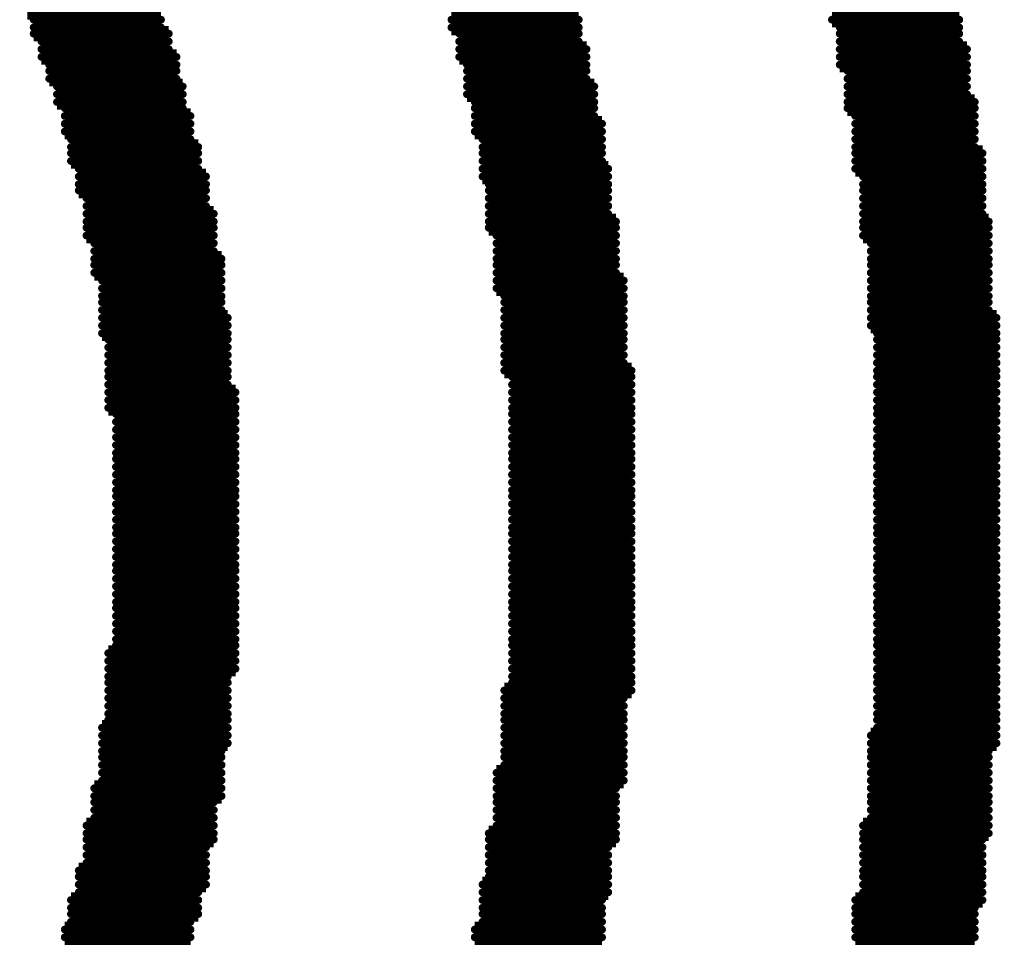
# Model space of a CAD drawing. Extents: x -0.07 to 0.95, y -0.15 to 1.54.
# Tile 14 of 21: x 0.5126 to 0.576, y 0.6559 to 0.715. Entities that reach past the tile are written whole.
import ezdxf

# ---------------------------------------------------------------- set-up
doc = ezdxf.new("R2010")
doc.units = 0
doc.layers.get('0').update_dxf_attribs({"linetype": 'CONTINUOUS'})
doc.layers.add('gto', color=2, linetype='CONTINUOUS')

# ---------------------------------------------------------------- blocks, each defined once
blk = doc.blocks.new('D64')
at = {"const_width": 0.00025}
blk.add_lwpolyline([(-0.000125, 0, 1), (0.000125, 0, 1)], format="xyb", close=True, dxfattribs=at)

msp = doc.modelspace()

# ---------------------------------------------------------------- linework, layer by layer
at = {"layer": 'gto', "color": 2, "const_width": 0.001}
for points in [[(0.5131, 0.7155), (0.5217, 0.7155)], [(0.5404, 0.7155), (0.5486, 0.7155)], [(0.5649, 0.7155), (0.5731, 0.7155)], [(0.5135, 0.715), (0.5217, 0.715)], [(0.5404, 0.715), (0.5486, 0.715)], [(0.5649, 0.715), (0.5731, 0.715)], [(0.5135, 0.7145), (0.5217, 0.7145)], [(0.5135, 0.7141), (0.5222, 0.7141)], [(0.5404, 0.7145), (0.5486, 0.7145)], [(0.5409, 0.7141), (0.5486, 0.7141)], [(0.5654, 0.7145), (0.5731, 0.7145)], [(0.5654, 0.7141), (0.5731, 0.7141)], [(0.514, 0.7136), (0.5222, 0.7136)], [(0.5409, 0.7136), (0.5486, 0.7136)], [(0.5654, 0.7136), (0.5731, 0.7136)], [(0.514, 0.7131), (0.5222, 0.7131)], [(0.5409, 0.7131), (0.5491, 0.7131)], [(0.5654, 0.7131), (0.5736, 0.7131)], [(0.514, 0.7126), (0.5227, 0.7126)], [(0.5409, 0.7126), (0.5491, 0.7126)], [(0.5654, 0.7126), (0.5736, 0.7126)], [(0.5145, 0.7121), (0.5227, 0.7121)], [(0.5145, 0.7117), (0.5227, 0.7117)], [(0.5414, 0.7121), (0.5491, 0.7121)], [(0.5414, 0.7117), (0.5491, 0.7117)], [(0.5654, 0.7121), (0.5736, 0.7121)], [(0.5659, 0.7117), (0.5736, 0.7117)], [(0.5145, 0.7112), (0.5227, 0.7112)], [(0.5414, 0.7112), (0.5491, 0.7112)], [(0.5659, 0.7112), (0.5736, 0.7112)], [(0.515, 0.7107), (0.5231, 0.7107)], [(0.5414, 0.7107), (0.5496, 0.7107)], [(0.5659, 0.7107), (0.5736, 0.7107)], [(0.515, 0.7102), (0.5231, 0.7102)], [(0.515, 0.7097), (0.5231, 0.7097)], [(0.5414, 0.7102), (0.5496, 0.7102)], [(0.5419, 0.7097), (0.5496, 0.7097)], [(0.5659, 0.7102), (0.5736, 0.7102)], [(0.5659, 0.7097), (0.5741, 0.7097)], [(0.5155, 0.7093), (0.5231, 0.7093)], [(0.5419, 0.7093), (0.5496, 0.7093)], [(0.5659, 0.7093), (0.5741, 0.7093)], [(0.5155, 0.7088), (0.5236, 0.7088)], [(0.5419, 0.7088), (0.5496, 0.7088)], [(0.5664, 0.7088), (0.5741, 0.7088)], [(0.5155, 0.7083), (0.5236, 0.7083)], [(0.5155, 0.7078), (0.5236, 0.7078)], [(0.5419, 0.7083), (0.5501, 0.7083)], [(0.5419, 0.7078), (0.5501, 0.7078)], [(0.5664, 0.7083), (0.5741, 0.7083)], [(0.5664, 0.7078), (0.5741, 0.7078)], [(0.5159, 0.7073), (0.5236, 0.7073)], [(0.5424, 0.7073), (0.5501, 0.7073)], [(0.5664, 0.7073), (0.5741, 0.7073)], [(0.5159, 0.7068), (0.5241, 0.7068)], [(0.5424, 0.7068), (0.5501, 0.7068)], [(0.5664, 0.7068), (0.5741, 0.7068)], [(0.5159, 0.7064), (0.5241, 0.7064)], [(0.5159, 0.7059), (0.5241, 0.7059)], [(0.5424, 0.7064), (0.5501, 0.7064)], [(0.5424, 0.7059), (0.5501, 0.7059)], [(0.5664, 0.7064), (0.5746, 0.7064)], [(0.5664, 0.7059), (0.5746, 0.7059)], [(0.5164, 0.7054), (0.5241, 0.7054)], [(0.5424, 0.7054), (0.5505, 0.7054)], [(0.5664, 0.7054), (0.5746, 0.7054)], [(0.5164, 0.7049), (0.5246, 0.7049)], [(0.5424, 0.7049), (0.5505, 0.7049)], [(0.5669, 0.7049), (0.5746, 0.7049)], [(0.5164, 0.7044), (0.5246, 0.7044)], [(0.5164, 0.704), (0.5246, 0.704)], [(0.5428, 0.7044), (0.5505, 0.7044)], [(0.5428, 0.704), (0.5505, 0.704)], [(0.5669, 0.7044), (0.5746, 0.7044)], [(0.5669, 0.704), (0.5746, 0.704)], [(0.5169, 0.7035), (0.5246, 0.7035)], [(0.5428, 0.7035), (0.5505, 0.7035)], [(0.5669, 0.7035), (0.5746, 0.7035)], [(0.5169, 0.703), (0.5246, 0.703)], [(0.5428, 0.703), (0.5505, 0.703)], [(0.5669, 0.703), (0.5746, 0.703)], [(0.5169, 0.7025), (0.5251, 0.7025)], [(0.5169, 0.702), (0.5251, 0.702)], [(0.5428, 0.7025), (0.5505, 0.7025)], [(0.5428, 0.702), (0.551, 0.702)], [(0.5669, 0.7025), (0.5746, 0.7025)], [(0.5669, 0.702), (0.575, 0.702)], [(0.5169, 0.7016), (0.5251, 0.7016)], [(0.5428, 0.7016), (0.551, 0.7016)], [(0.5669, 0.7016), (0.575, 0.7016)], [(0.5169, 0.7011), (0.5251, 0.7011)], [(0.5433, 0.7011), (0.551, 0.7011)], [(0.5669, 0.7011), (0.575, 0.7011)], [(0.5174, 0.7006), (0.5251, 0.7006)], [(0.5174, 0.7001), (0.5251, 0.7001)], [(0.5433, 0.7006), (0.551, 0.7006)], [(0.5433, 0.7001), (0.551, 0.7001)], [(0.5674, 0.7006), (0.575, 0.7006)], [(0.5674, 0.7001), (0.575, 0.7001)], [(0.5174, 0.6996), (0.5256, 0.6996)], [(0.5433, 0.6996), (0.551, 0.6996)], [(0.5674, 0.6996), (0.575, 0.6996)], [(0.5174, 0.6992), (0.5256, 0.6992)], [(0.5433, 0.6992), (0.551, 0.6992)], [(0.5674, 0.6992), (0.575, 0.6992)], [(0.5174, 0.6987), (0.5256, 0.6987)], [(0.5179, 0.6982), (0.5256, 0.6982)], [(0.5433, 0.6987), (0.551, 0.6987)], [(0.5433, 0.6982), (0.5515, 0.6982)], [(0.5674, 0.6987), (0.575, 0.6987)], [(0.5674, 0.6982), (0.575, 0.6982)], [(0.5179, 0.6977), (0.5256, 0.6977)], [(0.5433, 0.6977), (0.5515, 0.6977)], [(0.5674, 0.6977), (0.575, 0.6977)], [(0.5179, 0.6972), (0.5256, 0.6972)], [(0.5438, 0.6972), (0.5515, 0.6972)], [(0.5674, 0.6972), (0.575, 0.6972)], [(0.5179, 0.6968), (0.5256, 0.6968)], [(0.5179, 0.6963), (0.5256, 0.6963)], [(0.5438, 0.6968), (0.5515, 0.6968)], [(0.5438, 0.6963), (0.5515, 0.6963)], [(0.5674, 0.6968), (0.575, 0.6968)], [(0.5674, 0.6963), (0.575, 0.6963)], [(0.5179, 0.6958), (0.526, 0.6958)], [(0.5438, 0.6958), (0.5515, 0.6958)], [(0.5674, 0.6958), (0.5755, 0.6958)], [(0.5179, 0.6953), (0.526, 0.6953)], [(0.5438, 0.6953), (0.5515, 0.6953)], [(0.5674, 0.6953), (0.5755, 0.6953)], [(0.5179, 0.6948), (0.526, 0.6948)], [(0.5183, 0.6944), (0.526, 0.6944)], [(0.5438, 0.6948), (0.5515, 0.6948)], [(0.5438, 0.6944), (0.5515, 0.6944)], [(0.5678, 0.6948), (0.5755, 0.6948)], [(0.5678, 0.6944), (0.5755, 0.6944)], [(0.5183, 0.6939), (0.526, 0.6939)], [(0.5438, 0.6939), (0.5515, 0.6939)], [(0.5678, 0.6939), (0.5755, 0.6939)], [(0.5183, 0.6934), (0.526, 0.6934)], [(0.5438, 0.6934), (0.5515, 0.6934)], [(0.5678, 0.6934), (0.5755, 0.6934)], [(0.5183, 0.6929), (0.526, 0.6929)], [(0.5438, 0.6929), (0.5515, 0.6929)], [(0.5678, 0.6929), (0.5755, 0.6929)], [(0.5183, 0.6924), (0.526, 0.6924)], [(0.5183, 0.692), (0.526, 0.692)], [(0.5438, 0.6924), (0.552, 0.6924)], [(0.5443, 0.692), (0.552, 0.692)], [(0.5678, 0.6924), (0.5755, 0.6924)], [(0.5678, 0.692), (0.5755, 0.692)], [(0.5183, 0.6915), (0.526, 0.6915)], [(0.5443, 0.6915), (0.552, 0.6915)], [(0.5678, 0.6915), (0.5755, 0.6915)], [(0.5183, 0.691), (0.5265, 0.691)], [(0.5443, 0.691), (0.552, 0.691)], [(0.5678, 0.691), (0.5755, 0.691)], [(0.5183, 0.6905), (0.5265, 0.6905)], [(0.5183, 0.69), (0.5265, 0.69)], [(0.5443, 0.6905), (0.552, 0.6905)], [(0.5443, 0.69), (0.552, 0.69)], [(0.5678, 0.6905), (0.5755, 0.6905)], [(0.5678, 0.69), (0.5755, 0.69)], [(0.5188, 0.6896), (0.5265, 0.6896)], [(0.5443, 0.6896), (0.552, 0.6896)], [(0.5678, 0.6896), (0.5755, 0.6896)], [(0.5188, 0.6891), (0.5265, 0.6891)], [(0.5443, 0.6891), (0.552, 0.6891)], [(0.5678, 0.6891), (0.5755, 0.6891)], [(0.5188, 0.6886), (0.5265, 0.6886)], [(0.5188, 0.6881), (0.5265, 0.6881)], [(0.5443, 0.6886), (0.552, 0.6886)], [(0.5443, 0.6881), (0.552, 0.6881)], [(0.5678, 0.6886), (0.5755, 0.6886)], [(0.5678, 0.6881), (0.5755, 0.6881)], [(0.5188, 0.6876), (0.5265, 0.6876)], [(0.5443, 0.6876), (0.552, 0.6876)], [(0.5678, 0.6876), (0.5755, 0.6876)], [(0.5188, 0.6871), (0.5265, 0.6871)], [(0.5443, 0.6871), (0.552, 0.6871)], [(0.5678, 0.6871), (0.5755, 0.6871)], [(0.5188, 0.6867), (0.5265, 0.6867)], [(0.5188, 0.6862), (0.5265, 0.6862)], [(0.5443, 0.6867), (0.552, 0.6867)], [(0.5443, 0.6862), (0.552, 0.6862)], [(0.5678, 0.6867), (0.5755, 0.6867)], [(0.5678, 0.6862), (0.5755, 0.6862)], [(0.5188, 0.6857), (0.5265, 0.6857)], [(0.5443, 0.6857), (0.552, 0.6857)], [(0.5678, 0.6857), (0.5755, 0.6857)], [(0.5188, 0.6852), (0.5265, 0.6852)], [(0.5443, 0.6852), (0.552, 0.6852)], [(0.5678, 0.6852), (0.5755, 0.6852)], [(0.5188, 0.6847), (0.5265, 0.6847)], [(0.5188, 0.6843), (0.5265, 0.6843)], [(0.5443, 0.6847), (0.552, 0.6847)], [(0.5443, 0.6843), (0.552, 0.6843)], [(0.5678, 0.6847), (0.5755, 0.6847)], [(0.5678, 0.6843), (0.5755, 0.6843)], [(0.5188, 0.6838), (0.5265, 0.6838)], [(0.5443, 0.6838), (0.552, 0.6838)], [(0.5678, 0.6838), (0.5755, 0.6838)], [(0.5188, 0.6833), (0.5265, 0.6833)], [(0.5443, 0.6833), (0.552, 0.6833)], [(0.5678, 0.6833), (0.5755, 0.6833)], [(0.5188, 0.6828), (0.5265, 0.6828)], [(0.5443, 0.6828), (0.552, 0.6828)], [(0.5678, 0.6828), (0.5755, 0.6828)], [(0.5188, 0.6823), (0.5265, 0.6823)], [(0.5188, 0.6819), (0.5265, 0.6819)], [(0.5443, 0.6823), (0.552, 0.6823)], [(0.5443, 0.6819), (0.552, 0.6819)], [(0.5678, 0.6823), (0.5755, 0.6823)], [(0.5678, 0.6819), (0.5755, 0.6819)], [(0.5188, 0.6814), (0.5265, 0.6814)], [(0.5443, 0.6814), (0.552, 0.6814)], [(0.5678, 0.6814), (0.5755, 0.6814)], [(0.5188, 0.6809), (0.5265, 0.6809)], [(0.5443, 0.6809), (0.552, 0.6809)], [(0.5678, 0.6809), (0.5755, 0.6809)], [(0.5188, 0.6804), (0.5265, 0.6804)], [(0.5188, 0.6799), (0.5265, 0.6799)], [(0.5443, 0.6804), (0.552, 0.6804)], [(0.5443, 0.6799), (0.552, 0.6799)], [(0.5678, 0.6804), (0.5755, 0.6804)], [(0.5678, 0.6799), (0.5755, 0.6799)], [(0.5188, 0.6795), (0.5265, 0.6795)], [(0.5443, 0.6795), (0.552, 0.6795)], [(0.5678, 0.6795), (0.5755, 0.6795)], [(0.5188, 0.679), (0.5265, 0.679)], [(0.5443, 0.679), (0.552, 0.679)], [(0.5678, 0.679), (0.5755, 0.679)], [(0.5188, 0.6785), (0.5265, 0.6785)], [(0.5188, 0.678), (0.5265, 0.678)], [(0.5443, 0.6785), (0.552, 0.6785)], [(0.5443, 0.678), (0.552, 0.678)], [(0.5678, 0.6785), (0.5755, 0.6785)], [(0.5678, 0.678), (0.5755, 0.678)], [(0.5188, 0.6775), (0.5265, 0.6775)], [(0.5443, 0.6775), (0.552, 0.6775)], [(0.5678, 0.6775), (0.5755, 0.6775)], [(0.5188, 0.6771), (0.5265, 0.6771)], [(0.5443, 0.6771), (0.552, 0.6771)], [(0.5678, 0.6771), (0.5755, 0.6771)], [(0.5188, 0.6766), (0.5265, 0.6766)], [(0.5188, 0.6761), (0.5265, 0.6761)], [(0.5443, 0.6766), (0.552, 0.6766)], [(0.5443, 0.6761), (0.552, 0.6761)], [(0.5678, 0.6766), (0.5755, 0.6766)], [(0.5678, 0.6761), (0.5755, 0.6761)], [(0.5188, 0.6756), (0.5265, 0.6756)], [(0.5443, 0.6756), (0.552, 0.6756)], [(0.5678, 0.6756), (0.5755, 0.6756)], [(0.5188, 0.6751), (0.5265, 0.6751)], [(0.5443, 0.6751), (0.552, 0.6751)], [(0.5678, 0.6751), (0.5755, 0.6751)], [(0.5183, 0.6742), (0.5265, 0.6742)], [(0.5188, 0.6747), (0.5265, 0.6747)], [(0.5443, 0.6747), (0.552, 0.6747)], [(0.5443, 0.6742), (0.552, 0.6742)], [(0.5678, 0.6747), (0.5755, 0.6747)], [(0.5678, 0.6742), (0.5755, 0.6742)], [(0.5183, 0.6737), (0.5265, 0.6737)], [(0.5443, 0.6737), (0.552, 0.6737)], [(0.5678, 0.6737), (0.5755, 0.6737)], [(0.5183, 0.6732), (0.5265, 0.6732)], [(0.5443, 0.6732), (0.552, 0.6732)], [(0.5678, 0.6732), (0.5755, 0.6732)], [(0.5183, 0.6727), (0.526, 0.6727)], [(0.5183, 0.6723), (0.526, 0.6723)], [(0.5443, 0.6727), (0.552, 0.6727)], [(0.5443, 0.6723), (0.552, 0.6723)], [(0.5678, 0.6727), (0.5755, 0.6727)], [(0.5678, 0.6723), (0.5755, 0.6723)], [(0.5183, 0.6718), (0.526, 0.6718)], [(0.5438, 0.6718), (0.552, 0.6718)], [(0.5678, 0.6718), (0.5755, 0.6718)], [(0.5183, 0.6713), (0.526, 0.6713)], [(0.5438, 0.6713), (0.5515, 0.6713)], [(0.5678, 0.6713), (0.5755, 0.6713)], [(0.5183, 0.6708), (0.526, 0.6708)], [(0.5183, 0.6703), (0.526, 0.6703)], [(0.5438, 0.6708), (0.5515, 0.6708)], [(0.5438, 0.6703), (0.5515, 0.6703)], [(0.5678, 0.6708), (0.5755, 0.6708)], [(0.5678, 0.6703), (0.5755, 0.6703)], [(0.5183, 0.6699), (0.526, 0.6699)], [(0.5438, 0.6699), (0.5515, 0.6699)], [(0.5678, 0.6699), (0.5755, 0.6699)], [(0.5179, 0.6694), (0.526, 0.6694)], [(0.5438, 0.6694), (0.5515, 0.6694)], [(0.5678, 0.6694), (0.5755, 0.6694)], [(0.5179, 0.6689), (0.526, 0.6689)], [(0.5179, 0.6684), (0.526, 0.6684)], [(0.5438, 0.6689), (0.5515, 0.6689)], [(0.5438, 0.6684), (0.5515, 0.6684)], [(0.5674, 0.6689), (0.5755, 0.6689)], [(0.5674, 0.6684), (0.5755, 0.6684)], [(0.5179, 0.6679), (0.5256, 0.6679)], [(0.5438, 0.6679), (0.5515, 0.6679)], [(0.5674, 0.6679), (0.575, 0.6679)], [(0.5179, 0.6675), (0.5256, 0.6675)], [(0.5438, 0.6675), (0.5515, 0.6675)], [(0.5674, 0.6675), (0.575, 0.6675)], [(0.5179, 0.667), (0.5256, 0.667)], [(0.5179, 0.6665), (0.5256, 0.6665)], [(0.5433, 0.6665), (0.5515, 0.6665)], [(0.5438, 0.667), (0.5515, 0.667)], [(0.5674, 0.667), (0.575, 0.667)], [(0.5674, 0.6665), (0.575, 0.6665)], [(0.5179, 0.666), (0.5256, 0.666)], [(0.5433, 0.666), (0.5515, 0.666)], [(0.5674, 0.666), (0.575, 0.666)], [(0.5174, 0.6655), (0.5256, 0.6655)], [(0.5433, 0.6655), (0.551, 0.6655)], [(0.5674, 0.6655), (0.575, 0.6655)], [(0.5174, 0.665), (0.5256, 0.665)], [(0.5174, 0.6646), (0.5251, 0.6646)], [(0.5433, 0.665), (0.551, 0.665)], [(0.5433, 0.6646), (0.551, 0.6646)], [(0.5674, 0.665), (0.575, 0.665)], [(0.5674, 0.6646), (0.575, 0.6646)], [(0.5174, 0.6641), (0.5251, 0.6641)], [(0.5433, 0.6641), (0.551, 0.6641)], [(0.5674, 0.6641), (0.575, 0.6641)], [(0.5174, 0.6636), (0.5251, 0.6636)], [(0.5433, 0.6636), (0.551, 0.6636)], [(0.5674, 0.6636), (0.575, 0.6636)], [(0.5169, 0.6631), (0.5251, 0.6631)], [(0.5433, 0.6631), (0.551, 0.6631)], [(0.5669, 0.6631), (0.575, 0.6631)], [(0.5169, 0.6626), (0.5251, 0.6626)], [(0.5169, 0.6622), (0.5251, 0.6622)], [(0.5428, 0.6626), (0.551, 0.6626)], [(0.5428, 0.6622), (0.551, 0.6622)], [(0.5669, 0.6626), (0.575, 0.6626)], [(0.5669, 0.6622), (0.5746, 0.6622)], [(0.5169, 0.6617), (0.5246, 0.6617)], [(0.5428, 0.6617), (0.5505, 0.6617)], [(0.5669, 0.6617), (0.5746, 0.6617)], [(0.5169, 0.6612), (0.5246, 0.6612)], [(0.5428, 0.6612), (0.5505, 0.6612)], [(0.5669, 0.6612), (0.5746, 0.6612)], [(0.5164, 0.6602), (0.5246, 0.6602)], [(0.5169, 0.6607), (0.5246, 0.6607)], [(0.5428, 0.6607), (0.5505, 0.6607)], [(0.5428, 0.6602), (0.5505, 0.6602)], [(0.5669, 0.6607), (0.5746, 0.6607)], [(0.5669, 0.6602), (0.5746, 0.6602)], [(0.5164, 0.6598), (0.5246, 0.6598)], [(0.5428, 0.6598), (0.5505, 0.6598)], [(0.5669, 0.6598), (0.5746, 0.6598)], [(0.5164, 0.6593), (0.5246, 0.6593)], [(0.5424, 0.6593), (0.5505, 0.6593)], [(0.5669, 0.6593), (0.5746, 0.6593)], [(0.5159, 0.6583), (0.5241, 0.6583)], [(0.5164, 0.6588), (0.5241, 0.6588)], [(0.5424, 0.6588), (0.5505, 0.6588)], [(0.5424, 0.6583), (0.5501, 0.6583)], [(0.5664, 0.6583), (0.5746, 0.6583)], [(0.5669, 0.6588), (0.5746, 0.6588)], [(0.5159, 0.6578), (0.5241, 0.6578)], [(0.5424, 0.6578), (0.5501, 0.6578)], [(0.5664, 0.6578), (0.5741, 0.6578)], [(0.5159, 0.6574), (0.5241, 0.6574)], [(0.5424, 0.6574), (0.5501, 0.6574)], [(0.5664, 0.6574), (0.5741, 0.6574)], [(0.5155, 0.6564), (0.5236, 0.6564)], [(0.5159, 0.6569), (0.5236, 0.6569)], [(0.5419, 0.6564), (0.5501, 0.6564)], [(0.5424, 0.6569), (0.5501, 0.6569)], [(0.5664, 0.6569), (0.5741, 0.6569)], [(0.5664, 0.6564), (0.5741, 0.6564)], [(0.5155, 0.6559), (0.5236, 0.6559)], [(0.5419, 0.6559), (0.5501, 0.6559)], [(0.5664, 0.6559), (0.5741, 0.6559)], [(0.5155, 0.6554), (0.5236, 0.6554)], [(0.5419, 0.6554), (0.5496, 0.6554)], [(0.5664, 0.6554), (0.5741, 0.6554)]]:
    msp.add_lwpolyline(points, dxfattribs=at)

# ---------------------------------------------------------------- block references
at = {"layer": 'gto'}
for p in [(0.5135, 0.715), (0.5217, 0.715), (0.5404, 0.715), (0.5486, 0.715), (0.5649, 0.715), (0.5731, 0.715), (0.5135, 0.7145), (0.5217, 0.7145), (0.5404, 0.7145), (0.5486, 0.7145), (0.5654, 0.7145), (0.5731, 0.7145), (0.5135, 0.7141), (0.5222, 0.7141), (0.5409, 0.7141), (0.5486, 0.7141), (0.5654, 0.7141), (0.5731, 0.7141), (0.514, 0.7136), (0.514, 0.7131), (0.5222, 0.7136), (0.5222, 0.7131), (0.5409, 0.7136), (0.5409, 0.7131), (0.5486, 0.7136), (0.5491, 0.7131), (0.5654, 0.7136), (0.5654, 0.7131), (0.5731, 0.7136), (0.5736, 0.7131), (0.514, 0.7126), (0.5227, 0.7126), (0.5409, 0.7126), (0.5491, 0.7126), (0.5654, 0.7126), (0.5736, 0.7126), (0.5145, 0.7121), (0.5227, 0.7121), (0.5414, 0.7121), (0.5491, 0.7121), (0.5654, 0.7121), (0.5736, 0.7121), (0.5145, 0.7117), (0.5145, 0.7112), (0.5227, 0.7117), (0.5227, 0.7112), (0.5414, 0.7117), (0.5414, 0.7112), (0.5491, 0.7117), (0.5491, 0.7112), (0.5659, 0.7117), (0.5659, 0.7112), (0.5736, 0.7117), (0.5736, 0.7112), (0.515, 0.7107), (0.5231, 0.7107), (0.5414, 0.7107), (0.5496, 0.7107), (0.5659, 0.7107), (0.5736, 0.7107), (0.515, 0.7102), (0.5231, 0.7102), (0.5414, 0.7102), (0.5496, 0.7102), (0.5659, 0.7102), (0.5736, 0.7102), (0.515, 0.7097), (0.5155, 0.7093), (0.5231, 0.7097), (0.5231, 0.7093), (0.5419, 0.7097), (0.5419, 0.7093), (0.5496, 0.7097), (0.5496, 0.7093), (0.5659, 0.7097), (0.5659, 0.7093), (0.5741, 0.7097), (0.5741, 0.7093), (0.5155, 0.7088), (0.5236, 0.7088), (0.5419, 0.7088), (0.5496, 0.7088), (0.5664, 0.7088), (0.5741, 0.7088), (0.5155, 0.7083), (0.5236, 0.7083), (0.5419, 0.7083), (0.5501, 0.7083), (0.5664, 0.7083), (0.5741, 0.7083), (0.5155, 0.7078), (0.5159, 0.7073), (0.5236, 0.7078), (0.5236, 0.7073), (0.5419, 0.7078), (0.5424, 0.7073), (0.5501, 0.7078), (0.5501, 0.7073), (0.5664, 0.7078), (0.5664, 0.7073), (0.5741, 0.7078), (0.5741, 0.7073), (0.5159, 0.7068), (0.5241, 0.7068), (0.5424, 0.7068), (0.5501, 0.7068), (0.5664, 0.7068), (0.5741, 0.7068), (0.5159, 0.7064), (0.5241, 0.7064), (0.5424, 0.7064), (0.5501, 0.7064), (0.5664, 0.7064), (0.5746, 0.7064), (0.5159, 0.7059), (0.5164, 0.7054), (0.5241, 0.7059), (0.5241, 0.7054), (0.5424, 0.7059), (0.5424, 0.7054), (0.5501, 0.7059), (0.5505, 0.7054), (0.5664, 0.7059), (0.5664, 0.7054), (0.5746, 0.7059), (0.5746, 0.7054), (0.5164, 0.7049), (0.5246, 0.7049), (0.5424, 0.7049), (0.5505, 0.7049), (0.5669, 0.7049), (0.5746, 0.7049), (0.5164, 0.7044), (0.5246, 0.7044), (0.5428, 0.7044), (0.5505, 0.7044), (0.5669, 0.7044), (0.5746, 0.7044), (0.5164, 0.704), (0.5169, 0.7035), (0.5246, 0.704), (0.5246, 0.7035), (0.5428, 0.704), (0.5428, 0.7035), (0.5505, 0.704), (0.5505, 0.7035), (0.5669, 0.704), (0.5669, 0.7035), (0.5746, 0.704), (0.5746, 0.7035), (0.5169, 0.703), (0.5246, 0.703), (0.5428, 0.703), (0.5505, 0.703), (0.5669, 0.703), (0.5746, 0.703), (0.5169, 0.7025), (0.5251, 0.7025), (0.5428, 0.7025), (0.5505, 0.7025), (0.5669, 0.7025), (0.5746, 0.7025), (0.5169, 0.702), (0.5169, 0.7016), (0.5251, 0.702), (0.5251, 0.7016), (0.5428, 0.702), (0.5428, 0.7016), (0.551, 0.702), (0.551, 0.7016), (0.5669, 0.702), (0.5669, 0.7016), (0.575, 0.702), (0.575, 0.7016), (0.5169, 0.7011), (0.5251, 0.7011), (0.5433, 0.7011), (0.551, 0.7011), (0.5669, 0.7011), (0.575, 0.7011), (0.5174, 0.7006), (0.5251, 0.7006), (0.5433, 0.7006), (0.551, 0.7006), (0.5674, 0.7006), (0.575, 0.7006), (0.5174, 0.7001), (0.5251, 0.7001), (0.5433, 0.7001), (0.551, 0.7001), (0.5674, 0.7001), (0.575, 0.7001), (0.5174, 0.6996), (0.5174, 0.6992), (0.5256, 0.6996), (0.5256, 0.6992), (0.5433, 0.6996), (0.5433, 0.6992), (0.551, 0.6996), (0.551, 0.6992), (0.5674, 0.6996), (0.5674, 0.6992), (0.575, 0.6996), (0.575, 0.6992), (0.5174, 0.6987), (0.5256, 0.6987), (0.5433, 0.6987), (0.551, 0.6987), (0.5674, 0.6987), (0.575, 0.6987), (0.5179, 0.6982), (0.5256, 0.6982), (0.5433, 0.6982), (0.5515, 0.6982), (0.5674, 0.6982), (0.575, 0.6982), (0.5179, 0.6977), (0.5179, 0.6972), (0.5256, 0.6977), (0.5256, 0.6972), (0.5433, 0.6977), (0.5438, 0.6972), (0.5515, 0.6977), (0.5515, 0.6972), (0.5674, 0.6977), (0.5674, 0.6972), (0.575, 0.6977), (0.575, 0.6972), (0.5179, 0.6968), (0.5256, 0.6968), (0.5438, 0.6968), (0.5515, 0.6968), (0.5674, 0.6968), (0.575, 0.6968), (0.5179, 0.6963), (0.5256, 0.6963), (0.5438, 0.6963), (0.5515, 0.6963), (0.5674, 0.6963), (0.575, 0.6963), (0.5179, 0.6958), (0.5179, 0.6953), (0.526, 0.6958), (0.526, 0.6953), (0.5438, 0.6958), (0.5438, 0.6953), (0.5515, 0.6958), (0.5515, 0.6953), (0.5674, 0.6958), (0.5674, 0.6953), (0.5755, 0.6958), (0.5755, 0.6953), (0.5179, 0.6948), (0.526, 0.6948), (0.5438, 0.6948), (0.5515, 0.6948), (0.5678, 0.6948), (0.5755, 0.6948), (0.5183, 0.6944), (0.526, 0.6944), (0.5438, 0.6944), (0.5515, 0.6944), (0.5678, 0.6944), (0.5755, 0.6944), (0.5183, 0.6939), (0.5183, 0.6934), (0.526, 0.6939), (0.526, 0.6934), (0.5438, 0.6939), (0.5438, 0.6934), (0.5515, 0.6939), (0.5515, 0.6934), (0.5678, 0.6939), (0.5678, 0.6934), (0.5755, 0.6939), (0.5755, 0.6934), (0.5183, 0.6929), (0.526, 0.6929), (0.5438, 0.6929), (0.5515, 0.6929), (0.5678, 0.6929), (0.5755, 0.6929), (0.5183, 0.6924), (0.526, 0.6924), (0.5438, 0.6924), (0.552, 0.6924), (0.5678, 0.6924), (0.5755, 0.6924), (0.5183, 0.692), (0.5183, 0.6915), (0.526, 0.692), (0.526, 0.6915), (0.5443, 0.692), (0.5443, 0.6915), (0.552, 0.692), (0.552, 0.6915), (0.5678, 0.692), (0.5678, 0.6915), (0.5755, 0.692), (0.5755, 0.6915), (0.5183, 0.691), (0.5265, 0.691), (0.5443, 0.691), (0.552, 0.691), (0.5678, 0.691), (0.5755, 0.691), (0.5183, 0.6905), (0.5265, 0.6905), (0.5443, 0.6905), (0.552, 0.6905), (0.5678, 0.6905), (0.5755, 0.6905), (0.5183, 0.69), (0.5188, 0.6896), (0.5265, 0.69), (0.5265, 0.6896), (0.5443, 0.69), (0.5443, 0.6896), (0.552, 0.69), (0.552, 0.6896), (0.5678, 0.69), (0.5678, 0.6896), (0.5755, 0.69), (0.5755, 0.6896), (0.5188, 0.6891), (0.5265, 0.6891), (0.5443, 0.6891), (0.552, 0.6891), (0.5678, 0.6891), (0.5755, 0.6891), (0.5188, 0.6886), (0.5265, 0.6886), (0.5443, 0.6886), (0.552, 0.6886), (0.5678, 0.6886), (0.5755, 0.6886), (0.5188, 0.6881), (0.5265, 0.6881), (0.5443, 0.6881), (0.552, 0.6881), (0.5678, 0.6881), (0.5755, 0.6881), (0.5188, 0.6876), (0.5188, 0.6871), (0.5265, 0.6876), (0.5265, 0.6871), (0.5443, 0.6876), (0.5443, 0.6871), (0.552, 0.6876), (0.552, 0.6871), (0.5678, 0.6876), (0.5678, 0.6871), (0.5755, 0.6876), (0.5755, 0.6871), (0.5188, 0.6867), (0.5265, 0.6867), (0.5443, 0.6867), (0.552, 0.6867), (0.5678, 0.6867), (0.5755, 0.6867), (0.5188, 0.6862), (0.5265, 0.6862), (0.5443, 0.6862), (0.552, 0.6862), (0.5678, 0.6862), (0.5755, 0.6862), (0.5188, 0.6857), (0.5188, 0.6852), (0.5265, 0.6857), (0.5265, 0.6852), (0.5443, 0.6857), (0.5443, 0.6852), (0.552, 0.6857), (0.552, 0.6852), (0.5678, 0.6857), (0.5678, 0.6852), (0.5755, 0.6857), (0.5755, 0.6852), (0.5188, 0.6847), (0.5265, 0.6847), (0.5443, 0.6847), (0.552, 0.6847), (0.5678, 0.6847), (0.5755, 0.6847), (0.5188, 0.6843), (0.5265, 0.6843), (0.5443, 0.6843), (0.552, 0.6843), (0.5678, 0.6843), (0.5755, 0.6843), (0.5188, 0.6838), (0.5188, 0.6833), (0.5265, 0.6838), (0.5265, 0.6833), (0.5443, 0.6838), (0.5443, 0.6833), (0.552, 0.6838), (0.552, 0.6833), (0.5678, 0.6838), (0.5678, 0.6833), (0.5755, 0.6838), (0.5755, 0.6833), (0.5188, 0.6828), (0.5265, 0.6828), (0.5443, 0.6828), (0.552, 0.6828), (0.5678, 0.6828), (0.5755, 0.6828), (0.5188, 0.6823), (0.5265, 0.6823), (0.5443, 0.6823), (0.552, 0.6823), (0.5678, 0.6823), (0.5755, 0.6823), (0.5188, 0.6819), (0.5188, 0.6814), (0.5265, 0.6819), (0.5265, 0.6814), (0.5443, 0.6819), (0.5443, 0.6814), (0.552, 0.6819), (0.552, 0.6814), (0.5678, 0.6819), (0.5678, 0.6814), (0.5755, 0.6819), (0.5755, 0.6814), (0.5188, 0.6809), (0.5265, 0.6809), (0.5443, 0.6809), (0.552, 0.6809), (0.5678, 0.6809), (0.5755, 0.6809), (0.5188, 0.6804), (0.5265, 0.6804), (0.5443, 0.6804), (0.552, 0.6804), (0.5678, 0.6804), (0.5755, 0.6804), (0.5188, 0.6799), (0.5188, 0.6795), (0.5265, 0.6799), (0.5265, 0.6795), (0.5443, 0.6799), (0.5443, 0.6795), (0.552, 0.6799), (0.552, 0.6795), (0.5678, 0.6799), (0.5678, 0.6795), (0.5755, 0.6799), (0.5755, 0.6795), (0.5188, 0.679), (0.5265, 0.679), (0.5443, 0.679), (0.552, 0.679), (0.5678, 0.679), (0.5755, 0.679), (0.5188, 0.6785), (0.5265, 0.6785), (0.5443, 0.6785), (0.552, 0.6785), (0.5678, 0.6785), (0.5755, 0.6785), (0.5188, 0.678), (0.5188, 0.6775), (0.5265, 0.678), (0.5265, 0.6775), (0.5443, 0.678), (0.5443, 0.6775), (0.552, 0.678), (0.552, 0.6775), (0.5678, 0.678), (0.5678, 0.6775), (0.5755, 0.678), (0.5755, 0.6775), (0.5188, 0.6771), (0.5265, 0.6771), (0.5443, 0.6771), (0.552, 0.6771), (0.5678, 0.6771), (0.5755, 0.6771), (0.5188, 0.6766), (0.5265, 0.6766), (0.5443, 0.6766), (0.552, 0.6766), (0.5678, 0.6766), (0.5755, 0.6766), (0.5188, 0.6761), (0.5188, 0.6756), (0.5265, 0.6761), (0.5265, 0.6756), (0.5443, 0.6761), (0.5443, 0.6756), (0.552, 0.6761), (0.552, 0.6756), (0.5678, 0.6761), (0.5678, 0.6756), (0.5755, 0.6761), (0.5755, 0.6756), (0.5188, 0.6751), (0.5265, 0.6751), (0.5443, 0.6751), (0.552, 0.6751), (0.5678, 0.6751), (0.5755, 0.6751), (0.5188, 0.6747), (0.5265, 0.6747), (0.5443, 0.6747), (0.552, 0.6747), (0.5678, 0.6747), (0.5755, 0.6747), (0.5183, 0.6742), (0.5183, 0.6737), (0.5265, 0.6742), (0.5265, 0.6737), (0.5443, 0.6742), (0.5443, 0.6737), (0.552, 0.6742), (0.552, 0.6737), (0.5678, 0.6742), (0.5678, 0.6737), (0.5755, 0.6742), (0.5755, 0.6737), (0.5183, 0.6732), (0.5265, 0.6732), (0.5443, 0.6732), (0.552, 0.6732), (0.5678, 0.6732), (0.5755, 0.6732), (0.5183, 0.6727), (0.526, 0.6727), (0.5443, 0.6727), (0.552, 0.6727), (0.5678, 0.6727), (0.5755, 0.6727), (0.5183, 0.6723), (0.5183, 0.6718), (0.526, 0.6723), (0.526, 0.6718), (0.5438, 0.6718), (0.5443, 0.6723), (0.552, 0.6723), (0.552, 0.6718), (0.5678, 0.6723), (0.5678, 0.6718), (0.5755, 0.6723), (0.5755, 0.6718), (0.5183, 0.6713), (0.526, 0.6713), (0.5438, 0.6713), (0.5515, 0.6713), (0.5678, 0.6713), (0.5755, 0.6713), (0.5183, 0.6708), (0.526, 0.6708), (0.5438, 0.6708), (0.5515, 0.6708), (0.5678, 0.6708), (0.5755, 0.6708), (0.5183, 0.6703), (0.5183, 0.6699), (0.526, 0.6703), (0.526, 0.6699), (0.5438, 0.6703), (0.5438, 0.6699), (0.5515, 0.6703), (0.5515, 0.6699), (0.5678, 0.6703), (0.5678, 0.6699), (0.5755, 0.6703), (0.5755, 0.6699), (0.5179, 0.6694), (0.526, 0.6694), (0.5438, 0.6694), (0.5515, 0.6694), (0.5678, 0.6694), (0.5755, 0.6694), (0.5179, 0.6689), (0.526, 0.6689), (0.5438, 0.6689), (0.5515, 0.6689), (0.5674, 0.6689), (0.5755, 0.6689), (0.5179, 0.6684), (0.526, 0.6684), (0.5438, 0.6684), (0.5515, 0.6684), (0.5674, 0.6684), (0.5755, 0.6684), (0.5179, 0.6679), (0.5179, 0.6675), (0.5256, 0.6679), (0.5256, 0.6675), (0.5438, 0.6679), (0.5438, 0.6675), (0.5515, 0.6679), (0.5515, 0.6675), (0.5674, 0.6679), (0.5674, 0.6675), (0.575, 0.6679), (0.575, 0.6675), (0.5179, 0.667), (0.5256, 0.667), (0.5438, 0.667), (0.5515, 0.667), (0.5674, 0.667), (0.575, 0.667), (0.5179, 0.6665), (0.5256, 0.6665), (0.5433, 0.6665), (0.5515, 0.6665), (0.5674, 0.6665), (0.575, 0.6665), (0.5174, 0.6655), (0.5179, 0.666), (0.5256, 0.666), (0.5256, 0.6655), (0.5433, 0.666), (0.5433, 0.6655), (0.551, 0.6655), (0.5515, 0.666), (0.5674, 0.666), (0.5674, 0.6655), (0.575, 0.666), (0.575, 0.6655), (0.5174, 0.665), (0.5256, 0.665), (0.5433, 0.665), (0.551, 0.665), (0.5674, 0.665), (0.575, 0.665), (0.5174, 0.6646), (0.5251, 0.6646), (0.5433, 0.6646), (0.551, 0.6646), (0.5674, 0.6646), (0.575, 0.6646), (0.5174, 0.6641), (0.5174, 0.6636), (0.5251, 0.6641), (0.5251, 0.6636), (0.5433, 0.6641), (0.5433, 0.6636), (0.551, 0.6641), (0.551, 0.6636), (0.5674, 0.6641), (0.5674, 0.6636), (0.575, 0.6641), (0.575, 0.6636), (0.5169, 0.6631), (0.5251, 0.6631), (0.5433, 0.6631), (0.551, 0.6631), (0.5669, 0.6631), (0.575, 0.6631), (0.5169, 0.6626), (0.5251, 0.6626), (0.5428, 0.6626), (0.551, 0.6626), (0.5669, 0.6626), (0.575, 0.6626), (0.5169, 0.6622), (0.5169, 0.6617), (0.5246, 0.6617), (0.5251, 0.6622), (0.5428, 0.6622), (0.5428, 0.6617), (0.5505, 0.6617), (0.551, 0.6622), (0.5669, 0.6622), (0.5669, 0.6617), (0.5746, 0.6622), (0.5746, 0.6617), (0.5169, 0.6612), (0.5246, 0.6612), (0.5428, 0.6612), (0.5505, 0.6612), (0.5669, 0.6612), (0.5746, 0.6612), (0.5169, 0.6607), (0.5246, 0.6607), (0.5428, 0.6607), (0.5505, 0.6607), (0.5669, 0.6607), (0.5746, 0.6607), (0.5164, 0.6602), (0.5164, 0.6598), (0.5246, 0.6602), (0.5246, 0.6598), (0.5428, 0.6602), (0.5428, 0.6598), (0.5505, 0.6602), (0.5505, 0.6598), (0.5669, 0.6602), (0.5669, 0.6598), (0.5746, 0.6602), (0.5746, 0.6598), (0.5164, 0.6593), (0.5246, 0.6593), (0.5424, 0.6593), (0.5505, 0.6593), (0.5669, 0.6593), (0.5746, 0.6593), (0.5164, 0.6588), (0.5241, 0.6588), (0.5424, 0.6588), (0.5505, 0.6588), (0.5669, 0.6588), (0.5746, 0.6588), (0.5159, 0.6583), (0.5241, 0.6583), (0.5424, 0.6583), (0.5501, 0.6583), (0.5664, 0.6583), (0.5746, 0.6583), (0.5159, 0.6578), (0.5159, 0.6574), (0.5241, 0.6578), (0.5241, 0.6574), (0.5424, 0.6578), (0.5424, 0.6574), (0.5501, 0.6578), (0.5501, 0.6574), (0.5664, 0.6578), (0.5664, 0.6574), (0.5741, 0.6578), (0.5741, 0.6574), (0.5159, 0.6569), (0.5236, 0.6569), (0.5424, 0.6569), (0.5501, 0.6569), (0.5664, 0.6569), (0.5741, 0.6569), (0.5155, 0.6564), (0.5236, 0.6564), (0.5419, 0.6564), (0.5501, 0.6564), (0.5664, 0.6564), (0.5741, 0.6564), (0.5155, 0.6559), (0.5236, 0.6559), (0.5419, 0.6559), (0.5501, 0.6559), (0.5664, 0.6559), (0.5741, 0.6559)]:
    msp.add_blockref('D64', p, dxfattribs=at)

doc.saveas('drawing.dxf')
